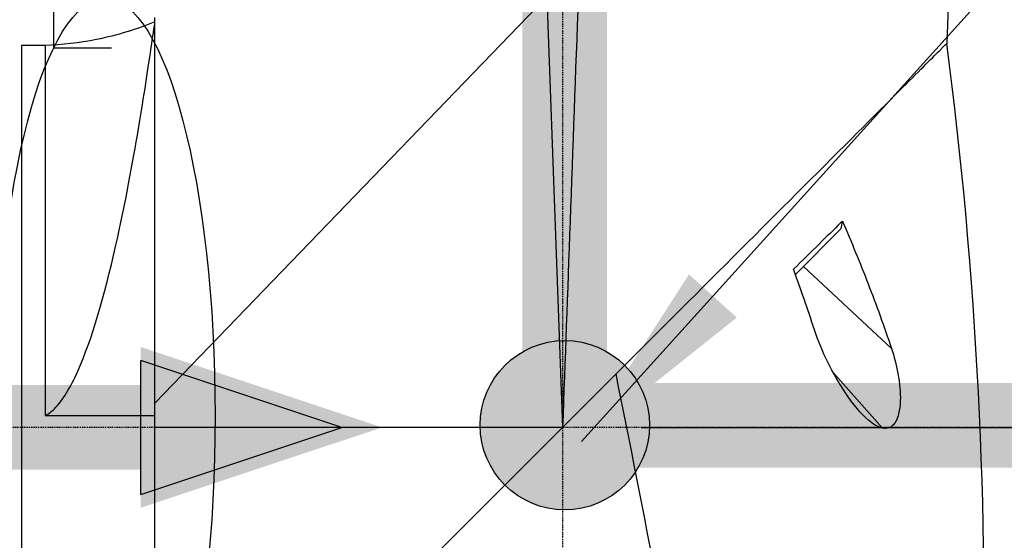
# Model space of a CAD drawing. Header units: millimetres. Extents: x 0 to 7374, y 0 to 4200.
# Tile 187 of 256: x 830 to 956, y 2904 to 2970. Entities that reach past the tile are written whole.
import ezdxf

# ---------------------------------------------------------------- set-up
doc = ezdxf.new("R2010")
doc.units = ezdxf.units.MM
doc.header["$LTSCALE"] = 0.2
doc.linetypes.add('CENTER2', pattern=[1.125, 0.75, -0.125, 0.125, -0.125])
for name, color, linetype in [('02_Center Line', 1, 'CENTER2'), ('07_Special Line2', 76, 'Continuous'), ('12_Before Rev.Num.', 5, 'Continuous'), ('13_After Rev.Num.', 6, 'Continuous')]:
    doc.layers.add(name, color=color, linetype=linetype)
doc.layers.add('14_Mark', color=7, linetype='Continuous', true_color=0xe03c31)
doc.styles.add('Rainbow-4.0 Style', font='malgunsl.ttf')
doc.dimstyles.new('Rainbow-4.0 Style', dxfattribs={"dimtxt": 3.5, "dimasz": 2.5, "dimexe": 1, "dimexo": 1, "dimgap": 1, "dimtad": 1, "dimdsep": 46, "dimtxsty": 'Rainbow-4.0 Style', "dimcen": 0, "dimclrd": 251, "dimclre": 251, "dimclrt": 7, "dimazin": 3, "dimtp": 0.1, "dimtm": 0.1, "dimtfac": 0.61, "dimtmove": 0, "dimatfit": 3, "dimfxl": 1, "dimlwd": -1, "dimlwe": -1, "dimarcsym": 1})

# ---------------------------------------------------------------- blocks, each defined once
blk = doc.blocks.new('A$Ccc13c451')
for p, q in [((-17.95, 2060.05), (-17.62, 2068.7)), ((-69, 2066), (-119, 2014.11)), ((-69, 2066), (-67, 2011)), ((-119, 2014.11), (-119, 2063.3)), ((-119, 2062.75), (-119, 2062.75)), ((-133, 2059.75), (-136, 2059.75)), ((-136, 2059.75), (-136, 1962.25)), ((-133, 2059.75), (-133, 2012.5)), ((-37.3, 2030.51), (-31.5, 2036.32)), ((-36.28, 2031.54), (-25.05, 2021.08)), ((-32.47, 2018), (-26.2, 2010.91)), ((-119, 2011), (-119, 2014.11)), ((-133, 2012.5), (-119, 2012.5)), ((-67, 2011), (-119, 2011)), ((-119, 1962), (-119, 2011)), ((-66.72, 2011.28), (-116, 1962)), ((-67, 2011), (-112.07, 1965.93))]:
    blk.add_line(p, q)
for centre, major_axis, ratio, start_param, end_param in [((-115.67, 2010.45), (12.36, -240.7), 0.422519, 1.383222, 1.7564), ((541.22, 1867.26), (-486.58, 367.18), 0.863916, 0.40837, 0.410229), ((-59.79, 1984.33), (-22.26, 103.37), 0.324457, 5.02958, 5.111796), ((-58.19, 1987.38), (18.42, -97.1), 0.039439, 1.316118, 1.882157)]:
    blk.add_ellipse(centre, major_axis=major_axis, ratio=ratio, start_param=start_param, end_param=end_param)
for points in [[(-65, 2066), (-65.36, 2056.18), (-65.71, 2046.6), (-66.05, 2037.26)], [(-66.05, 2037.26), (-66.37, 2028.28), (-66.69, 2019.53), (-67, 2011)]]:
    blk.add_open_spline(points, degree=3)
for points, knots in [([(-119, 2062.75), (-121.27, 2061.82), (-123.83, 2061.02), (-128.64, 2060.06), (-130.89, 2059.82), (-133, 2059.75)], [-13.32204, -13.32204, -13.32204, -13.32204, -12.588208, -12.588208, -11.970562, -11.970562, -11.970562, -11.970562]), ([(-133, 2012.5), (-132.56, 2012.72), (-132.17, 2013.04), (-130.76, 2014.43), (-129.76, 2016.11), (-127.02, 2022.24), (-125.42, 2027.91), (-122.75, 2039.68), (-121.83, 2044.79), (-120.37, 2053.43), (-119.86, 2056.85), (-119.17, 2061.52), (-119, 2062.72), (-119, 2062.75)], [-8.94703, -8.94703, -8.94703, -8.94703, -8.612825, -8.612825, -7.578889, -7.578889, -5.56052, -5.56052, -3.724621, -3.724621, -1.874152, -1.874152, -0.025002, -0.025002, -0.025002, -0.025002]), ([(-66.72, 2011.28), (-65.13, 2012.87), (-58.57, 2019.43), (-45.84, 2032.16), (-40.86, 2037.14), (-31.26, 2046.74), (-27.1, 2050.9), (-21.71, 2056.29), (-19.91, 2058.09), (-18.27, 2059.73), (-17.95, 2060.05), (-17.95, 2060.05)], [-9.432798, -9.432798, -9.432798, -9.432798, -6.576721, -6.576721, -4.673593, -4.673593, -2.561903, -2.561903, -0.968932, -0.968932, -0.000001, -0.000001, -0.000001, -0.000001]), ([(-31.31, 2037.31), (-31.39, 2037.24), (-31.46, 2037.17), (-31.54, 2037.09), (-32.43, 2036.22), (-33.34, 2035.32), (-34.28, 2034.4), (-35.33, 2033.36), (-36.41, 2032.3), (-37.5, 2031.23), (-37.52, 2031.21), (-37.53, 2031.2), (-37.55, 2031.18)], [-0.08449, -0.08449, -0.08449, -0.08449, 0.288975, 0.288975, 0.288975, 4.81092, 4.81092, 4.81092, 9.914108, 9.914108, 9.914108, 9.98083, 9.98083, 9.98083, 9.98083]), ([(-31.31, 2037.31), (-30.16, 2034.67), (-29.07, 2032.01), (-26.98, 2026.6), (-25.98, 2023.84), (-25.05, 2021.08)], [0.000002, 0.000002, 0.000002, 0.000002, 0.898015, 0.898015, 1.819203, 1.819203, 1.819203, 1.819203]), ([(-26.2, 2010.91), (-26.51, 2010.97), (-26.82, 2011.11), (-27.42, 2011.46), (-27.72, 2011.68), (-28.93, 2012.73), (-29.94, 2013.94), (-32.53, 2017.82), (-33.99, 2020.77), (-34.87, 2023.44)], [-1.712711, -1.712711, -1.712711, -1.712711, -1.549377, -1.549377, -1.389159, -1.389159, -0.856328, -0.856328, -0.000001, -0.000001, -0.000001, -0.000001]), ([(-25.05, 2021.08), (-24.71, 2020.06), (-24.43, 2018.99), (-23.99, 2016.61), (-23.89, 2015.41), (-23.95, 2013.82), (-24.01, 2013.26), (-24.22, 2012.41), (-24.33, 2012.09), (-24.61, 2011.57), (-24.76, 2011.36), (-25.16, 2011.03), (-25.38, 2010.93), (-25.81, 2010.86), (-26.01, 2010.87), (-26.2, 2010.91)], [-1.144781, -1.144781, -1.144781, -1.144781, -0.883668, -0.883668, -0.573386, -0.573386, -0.405968, -0.405968, -0.296769, -0.296769, -0.197516, -0.197516, -0.085524, -0.085524, -0.000001, -0.000001, -0.000001, -0.000001])]:
    blk.add_open_spline(points, degree=3, knots=knots)
at = {"layer": '02_Center Line'}
for p, q in [((-67, 2161), (-67, 1924.18)), ((-3.75, 2011), (-273.01, 2011))]:
    blk.add_line(p, q, dxfattribs=at)
blk = doc.blocks.new('A$Cc9315064')
at = {"layer": '14_Mark'}
h = blk.add_hatch(color=256, dxfattribs=at)
h.dxf.hatch_style = 1
h.paths.add_polyline_path([(5, 0, 1), (-5, 0, 1)])
at = {"layer": '07_Special Line2', "const_width": 5}
blk.add_lwpolyline([(34.9, 0), (0, 0)], dxfattribs=at)
at = {"layer": '12_Before Rev.Num.', "const_width": 5}
blk.add_lwpolyline([(0, 34.9), (0, 0)], dxfattribs=at)
at = {"layer": '14_Mark'}
blk.add_circle((0, 0), 5, dxfattribs=at)
blk = doc.blocks.new('A$C3a293ff3')
at = {"layer": '07_Special Line2'}
blk.add_hatch(color=256, dxfattribs=at).paths.add_polyline_path([(49.156, 0), (34.9, 4.752), (34.9, -4.752)])
for p, q in [((34.9, -3.96), (34.9, 3.96)), ((46.78, 0), (34.9, 3.96)), ((34.9, -3.96), (46.78, 0))]:
    blk.add_line(p, q, dxfattribs=at)
at = {"layer": '07_Special Line2', "const_width": 5}
blk.add_lwpolyline([(34.9, 0), (0, 0)], dxfattribs=at)
blk = doc.blocks.new('*D159')
at = {"color": 251, "linetype": 'ByBlock', "transparency": 16777216}
for p, q in [((909.23, 2918.4), (1241.29, 2918.4)), ((1231.29, 2058.4), (1231.29, 2893.4)), ((909.23, 2033.4), (1241.29, 2033.4))]:
    blk.add_line(p, q, dxfattribs=at)
at = {"color": 251, "transparency": 16777216}
for points in [[(1227.12, 2893.4), (1235.45, 2893.4), (1231.29, 2918.4)], [(1227.12, 2058.4), (1235.45, 2058.4), (1231.29, 2033.4)]]:
    blk.add_solid(points, dxfattribs=at)
at = {"layer": 'Defpoints', "color": 0, "transparency": 16777216}
for p in [(899.23, 2918.4), (1231.29, 2918.4), (899.23, 2033.4)]:
    blk.add_point(p, dxfattribs=at)
at = {"color": 7, "transparency": 16777216, "insert": (1203.18, 2475.9), "char_height": 35, "attachment_point": 5, "rotation": 90, "style": 'Rainbow-4.0 Style'}
blk.add_mtext('885', dxfattribs=at)
blk = doc.blocks.new('*D128')
at = {"color": 251, "linetype": 'ByBlock', "transparency": 16777216}
for p, q in [((860.23, 3048.4), (1365.36, 3048.4)), ((1355.36, 3023.4), (1355.36, 1173.4)), ((1077.27, 1148.4), (1365.36, 1148.4))]:
    blk.add_line(p, q, dxfattribs=at)
at = {"color": 251, "transparency": 16777216}
for points in [[(1351.19, 3023.4), (1359.52, 3023.4), (1355.36, 3048.4)], [(1351.19, 1173.4), (1359.52, 1173.4), (1355.36, 1148.4)]]:
    blk.add_solid(points, dxfattribs=at)
at = {"layer": 'Defpoints', "color": 0, "transparency": 16777216}
for p in [(850.23, 3048.4), (1067.27, 1148.4), (1355.36, 1148.4)]:
    blk.add_point(p, dxfattribs=at)
at = {"color": 7, "transparency": 16777216, "insert": (1327.15, 2098.4), "char_height": 35, "attachment_point": 5, "rotation": 90, "style": 'Rainbow-4.0 Style'}
blk.add_mtext('1900', dxfattribs=at)
blk = doc.blocks.new('A$C19ebd0c3_1234')
for q in [(46.93, -0.78), (54.3, 6.59)]:
    blk.add_line((46.93, 6.59), q)
blk.add_ellipse((0, 0), major_axis=(53.19, 0), ratio=0.263273)

msp = doc.modelspace()

# ---------------------------------------------------------------- block references
msp.add_blockref('A$Ccc13c451', (966.227, 907.397))
at = {"xscale": 2.16, "yscale": 2.16, "zscale": 2.16}
for name, p in [('A$C3a293ff3', (770.027, 2918.397)), ('A$Cc9315064', (899.51, 2918.68))]:
    msp.add_blockref(name, p, dxfattribs=at)
at = {"layer": '13_After Rev.Num.', "rotation": 90}
msp.add_blockref('A$C19ebd0c3_1234', (840.902, 2919.897), dxfattribs=at)

# ---------------------------------------------------------------- dimensions: what is measured, and where the dimension line sits
for base, p1, p2, override, picture, middle in [((1355.355, 1148.397), (850.227, 3048.397), (1067.271, 1148.397), {"dimscale": 10, "dimdec": 1}, '*D128', (1327.153, 2098.397)), ((1231.287, 2918.397), (899.227, 2033.397), (899.227, 2918.397), {"dimscale": 10}, '*D159', (1203.18, 2475.897))]:
    dim = msp.add_linear_dim(base=base, p1=p1, p2=p2, angle=90, dimstyle='Rainbow-4.0 Style', override=override)
    dim.commit()
    dim.dimension.update_dxf_attribs({"geometry": picture, "text_midpoint": middle})

# ---------------------------------------------------------------- leaders
at = {"annotation_type": 0, "has_hookline": 1, "hookline_direction": 0}
msp.add_leader([(901.639, 2916.615), (1115.72, 3153.618), (1140.72, 3153.618)], dimstyle='Rainbow-4.0 Style', override={"dimscale": 10}, dxfattribs=at)

doc.saveas('drawing.dxf')
